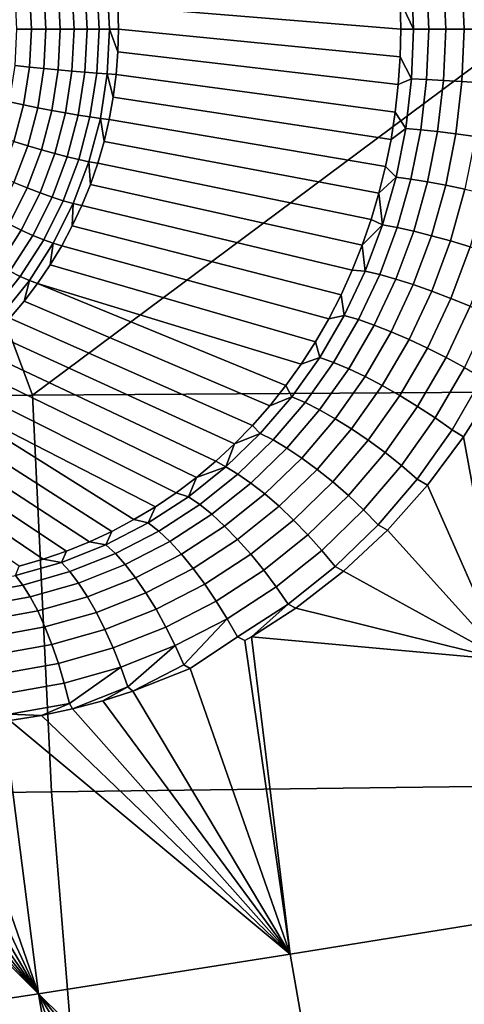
# Model space of a CAD drawing. Header units: metres. Extents: x -240 to 45, y -77 to 27.
# Tile 156 of 256: x -228.457 to -227.568, y -1.949 to 0.019. Entities that reach past the tile are written whole.
import ezdxf

# ---------------------------------------------------------------- set-up
doc = ezdxf.new("R2010")
doc.units = ezdxf.units.M
doc.layers.add('solid_102011X2', color=7, linetype='CONTINUOUS')

msp = doc.modelspace()

# ---------------------------------------------------------------- linework, layer by layer
at = {"layer": 'solid_102011X2'}
for points in [[(-228.428818, 0.793057, 296.60965), (-229.845871, 0.802607, 294.870636), (-229.915726, 0, 294.809326), (-228.70343, 0, 296.300446)], [(-228.428818, 0.793057, 296.60965), (-228.70343, 0, 296.300446), (-228.43132, -0.731226, 296.612457), (-227.449188, 0, 297.814789)], [(-226.997406, 0.783621, 298.32959), (-228.428818, 0.793057, 296.60965), (-227.449188, 0, 297.814789)], [(-227.673874, 0.099764, 275.026001), (-227.669708, 0, 275.024323), (-227.696701, 0.055478, 274.991943)], [(-227.643814, 0.101066, 275.055145), (-227.639557, 0, 275.053436), (-227.669708, 0, 275.024323), (-227.673874, 0.099764, 275.026001)], [(-227.610001, 0.102835, 275.079803), (-227.605637, 0, 275.078064), (-227.639557, 0, 275.053436), (-227.643814, 0.101066, 275.055145)], [(-227.573105, 0.105036, 275.099548), (-227.568634, 0, 275.097717), (-227.605637, 0, 275.078064), (-227.610001, 0.102835, 275.079803)], [(-227.533859, 0.107626, 275.113922), (-227.529236, 0, 275.112), (-227.568634, 0, 275.097717), (-227.573105, 0.105036, 275.099548)], [(-228.408295, 0.079027, 274.069885), (-228.404251, 0, 274.068512), (-228.433319, 0, 274.067596), (-228.437225, 0.076086, 274.068939)], [(-228.379807, 0.081775, 274.075073), (-228.37561, 0, 274.073608), (-228.404251, 0, 274.068512), (-228.408295, 0.079027, 274.069885)], [(-228.352341, 0.084271, 274.08432), (-228.348007, 0, 274.082825), (-228.37561, 0, 274.073608), (-228.379807, 0.081775, 274.075073)], [(-228.326477, 0.086463, 274.097473), (-228.322052, 0, 274.095947), (-228.348007, 0, 274.082825), (-228.352341, 0.084271, 274.08432)], [(-228.302795, 0.088305, 274.114258), (-228.298264, 0, 274.112701), (-228.322052, 0, 274.095947), (-228.326477, 0.086463, 274.097473)], [(-228.281769, 0.089758, 274.134308), (-228.277161, 0, 274.132721), (-228.298264, 0, 274.112701), (-228.302795, 0.088305, 274.114258)], [(-228.277161, 0, 274.132721), (-228.281769, 0.089758, 274.134308), (-228.260361, 0.045458, 274.155975), (-228.259201, 0, 274.155579)], [(-228.437225, 0.076086, 274.068939), (-228.433319, 0, 274.067596), (-228.462219, 0, 274.070923), (-228.465973, 0.073015, 274.072205)], [(-227.696701, 0.055478, 274.991943), (-227.695496, 0, 274.991302), (-228.260361, 0.045458, 274.155975)], [(-227.696701, -0.05548, 274.991943), (-228.259201, 0, 274.155579), (-228.260361, 0.045458, 274.155975), (-227.695496, 0, 274.991302)], [(-227.669708, 0, 275.024323), (-227.695496, 0, 274.991302), (-227.696701, 0.055478, 274.991943)], [(-229.915726, 0, 294.809326), (-229.848633, -0.740031, 294.874054), (-228.43132, -0.731226, 296.612457), (-228.70343, 0, 296.300446)], [(-227.449188, 0, 297.814789), (-228.43132, -0.731226, 296.612457), (-226.999619, -0.722526, 298.331604)], [(-228.352341, -0.084271, 274.08432), (-228.348007, 0, 274.082825), (-228.322052, 0, 274.095947), (-228.326477, -0.086463, 274.097473)], [(-228.326477, -0.086463, 274.097473), (-228.322052, 0, 274.095947), (-228.298264, 0, 274.112701), (-228.302795, -0.088305, 274.114258)], [(-228.302795, -0.088305, 274.114258), (-228.298264, 0, 274.112701), (-228.277161, 0, 274.132721), (-228.281769, -0.089758, 274.134308)], [(-228.281769, -0.089758, 274.134308), (-228.277161, 0, 274.132721), (-228.260361, -0.045459, 274.155975), (-228.263855, -0.090785, 274.157196)], [(-228.277161, 0, 274.132721), (-228.259201, 0, 274.155579), (-228.260361, -0.045459, 274.155975)], [(-228.465973, -0.073015, 274.072205), (-228.462219, 0, 274.070923), (-228.433319, 0, 274.067596), (-228.437225, -0.076086, 274.068939)], [(-228.437225, -0.076086, 274.068939), (-228.433319, 0, 274.067596), (-228.404251, 0, 274.068512), (-228.408295, -0.079027, 274.069885)], [(-228.408295, -0.079027, 274.069885), (-228.404251, 0, 274.068512), (-228.37561, 0, 274.073608), (-228.379807, -0.081775, 274.075073)], [(-228.379807, -0.081775, 274.075073), (-228.37561, 0, 274.073608), (-228.348007, 0, 274.082825), (-228.352341, -0.084271, 274.08432)], [(-227.700348, -0.110799, 274.993774), (-228.260361, -0.045459, 274.155975), (-228.259201, 0, 274.155579), (-227.696701, -0.05548, 274.991943)], [(-227.669708, 0, 275.024323), (-227.673874, -0.099761, 275.026001), (-227.696701, -0.05548, 274.991943), (-227.695496, 0, 274.991302)], [(-227.673874, -0.099761, 275.026001), (-227.669708, 0, 275.024323), (-227.639557, 0, 275.053436), (-227.643814, -0.101063, 275.055145)], [(-227.643814, -0.101063, 275.055145), (-227.639557, 0, 275.053436), (-227.605637, 0, 275.078064), (-227.610001, -0.102831, 275.079803)], [(-227.610001, -0.102831, 275.079803), (-227.605637, 0, 275.078064), (-227.568634, 0, 275.097717), (-227.573105, -0.105032, 275.099548)], [(-227.573105, -0.105032, 275.099548), (-227.568634, 0, 275.097717), (-227.529236, 0, 275.112), (-227.533859, -0.107623, 275.113922)], [(-227.70639, -0.165842, 274.996857), (-228.263855, -0.090785, 274.157196), (-228.260361, -0.045459, 274.155975), (-227.700348, -0.110799, 274.993774)], [(-227.673874, -0.099761, 275.026001), (-227.700348, -0.110799, 274.993774), (-227.696701, -0.05548, 274.991943)], [(-228.437225, -0.076086, 274.068939), (-228.448883, -0.151281, 274.072968), (-228.477158, -0.145174, 274.07605), (-228.465973, -0.073015, 274.072205)], [(-228.408295, -0.079027, 274.069885), (-228.42041, -0.157128, 274.074066), (-228.448883, -0.151281, 274.072968), (-228.437225, -0.076086, 274.068939)], [(-228.379807, -0.081775, 274.075073), (-228.392334, -0.162591, 274.079376), (-228.42041, -0.157128, 274.074066), (-228.408295, -0.079027, 274.069885)], [(-228.352341, -0.084271, 274.08432), (-228.36525, -0.167554, 274.088776), (-228.392334, -0.162591, 274.079376), (-228.379807, -0.081775, 274.075073)], [(-228.326477, -0.086463, 274.097473), (-228.339722, -0.171913, 274.102051), (-228.36525, -0.167554, 274.088776), (-228.352341, -0.084271, 274.08432)], [(-228.302795, -0.088305, 274.114258), (-228.316315, -0.175576, 274.118927), (-228.339722, -0.171913, 274.102051), (-228.326477, -0.086463, 274.097473)], [(-228.281769, -0.089758, 274.134308), (-228.295517, -0.178464, 274.139069), (-228.316315, -0.175576, 274.118927), (-228.302795, -0.088305, 274.114258)], [(-228.295517, -0.178464, 274.139069), (-228.281769, -0.089758, 274.134308), (-228.269653, -0.135846, 274.15918), (-228.277756, -0.180509, 274.161987)], [(-228.281769, -0.089758, 274.134308), (-228.263855, -0.090785, 274.157196), (-228.269653, -0.135846, 274.15918)], [(-227.714859, -0.220447, 275.001099), (-228.269653, -0.135846, 274.15918), (-228.263855, -0.090785, 274.157196), (-227.70639, -0.165842, 274.996857)], [(-227.673874, -0.099761, 275.026001), (-227.685516, -0.198797, 275.03186), (-227.70639, -0.165842, 274.996857), (-227.700348, -0.110799, 274.993774)], [(-227.685516, -0.198797, 275.03186), (-227.673874, -0.099761, 275.026001), (-227.643814, -0.101063, 275.055145), (-227.655563, -0.201417, 275.061035)], [(-227.655563, -0.201417, 275.061035), (-227.643814, -0.101063, 275.055145), (-227.610001, -0.102831, 275.079803), (-227.621948, -0.204967, 275.085785)], [(-227.621948, -0.204967, 275.085785), (-227.610001, -0.102831, 275.079803), (-227.573105, -0.105032, 275.099548), (-227.585281, -0.209376, 275.105591)], [(-227.585281, -0.209376, 275.105591), (-227.573105, -0.105032, 275.099548), (-227.533859, -0.107623, 275.113922), (-227.546326, -0.214559, 275.120087)], [(-227.725693, -0.274473, 275.006531), (-228.277756, -0.180509, 274.161987), (-228.269653, -0.135846, 274.15918), (-227.714859, -0.220447, 275.001099)], [(-228.448883, -0.151281, 274.072968), (-228.468155, -0.224701, 274.07959), (-228.495651, -0.215631, 274.082428), (-228.477158, -0.145174, 274.07605)], [(-228.42041, -0.157128, 274.074066), (-228.44043, -0.233386, 274.080963), (-228.468155, -0.224701, 274.07959), (-228.448883, -0.151281, 274.072968)], [(-228.392334, -0.162591, 274.079376), (-228.41304, -0.2415, 274.086517), (-228.44043, -0.233386, 274.080963), (-228.42041, -0.157128, 274.074066)], [(-228.36525, -0.167554, 274.088776), (-228.386597, -0.248873, 274.09613), (-228.41304, -0.2415, 274.086517), (-228.392334, -0.162591, 274.079376)], [(-228.339722, -0.171913, 274.102051), (-228.361633, -0.255347, 274.109589), (-228.386597, -0.248873, 274.09613), (-228.36525, -0.167554, 274.088776)], [(-228.316315, -0.175576, 274.118927), (-228.338684, -0.260787, 274.126617), (-228.361633, -0.255347, 274.109589), (-228.339722, -0.171913, 274.102051)], [(-228.295517, -0.178464, 274.139069), (-228.318253, -0.265077, 274.146881), (-228.338684, -0.260787, 274.126617), (-228.316315, -0.175576, 274.118927)], [(-227.685516, -0.198797, 275.03186), (-227.714859, -0.220447, 275.001099), (-227.70639, -0.165842, 274.996857)], [(-228.318253, -0.265077, 274.146881), (-228.295517, -0.178464, 274.139069), (-228.288132, -0.224643, 274.165558), (-228.300766, -0.268118, 274.169891)], [(-228.295517, -0.178464, 274.139069), (-228.277756, -0.180509, 274.161987), (-228.288132, -0.224643, 274.165558)], [(-227.738907, -0.327775, 275.013092), (-228.288132, -0.224643, 274.165558), (-228.277756, -0.180509, 274.161987), (-227.725693, -0.274473, 275.006531)], [(-227.685516, -0.198797, 275.03186), (-227.704865, -0.296283, 275.041504), (-227.725693, -0.274473, 275.006531), (-227.714859, -0.220447, 275.001099)], [(-227.704865, -0.296283, 275.041504), (-227.685516, -0.198797, 275.03186), (-227.655563, -0.201417, 275.061035), (-227.675125, -0.300254, 275.07077)], [(-227.675125, -0.300254, 275.07077), (-227.655563, -0.201417, 275.061035), (-227.621948, -0.204967, 275.085785), (-227.641815, -0.305605, 275.095612)], [(-227.641815, -0.305605, 275.095612), (-227.621948, -0.204967, 275.085785), (-227.585281, -0.209376, 275.105591), (-227.605576, -0.312233, 275.11554)], [(-227.605576, -0.312233, 275.11554), (-227.585281, -0.209376, 275.105591), (-227.546326, -0.214559, 275.120087), (-227.567093, -0.320007, 275.130188)], [(-228.44043, -0.233386, 274.080963), (-228.468124, -0.306908, 274.090485), (-228.494827, -0.295488, 274.088776), (-228.468155, -0.224701, 274.07959)], [(-228.41304, -0.2415, 274.086517), (-228.441696, -0.317579, 274.096375), (-228.468124, -0.306908, 274.090485), (-228.44043, -0.233386, 274.080963)], [(-227.75444, -0.380225, 275.020721), (-228.300766, -0.268118, 274.169891), (-228.288132, -0.224643, 274.165558), (-227.738907, -0.327775, 275.013092)], [(-228.386597, -0.248873, 274.09613), (-228.416122, -0.327274, 274.106293), (-228.441696, -0.317579, 274.096375), (-228.41304, -0.2415, 274.086517)], [(-228.361633, -0.255347, 274.109589), (-228.391937, -0.335788, 274.120026), (-228.416122, -0.327274, 274.106293), (-228.386597, -0.248873, 274.09613)], [(-228.338684, -0.260787, 274.126617), (-228.369644, -0.342941, 274.137299), (-228.391937, -0.335788, 274.120026), (-228.361633, -0.255347, 274.109589)], [(-228.318253, -0.265077, 274.146881), (-228.349701, -0.348583, 274.157715), (-228.369644, -0.342941, 274.137299), (-228.338684, -0.260787, 274.126617)], [(-228.349701, -0.348583, 274.157715), (-228.318253, -0.265077, 274.146881), (-228.315582, -0.310807, 274.174988), (-228.332581, -0.352585, 274.180847)], [(-228.318253, -0.265077, 274.146881), (-228.300766, -0.268118, 274.169891), (-228.315582, -0.310807, 274.174988)], [(-227.772293, -0.43168, 275.029358), (-228.315582, -0.310807, 274.174988), (-228.300766, -0.268118, 274.169891), (-227.75444, -0.380225, 275.020721)], [(-227.704865, -0.296283, 275.041504), (-227.738907, -0.327775, 275.013092), (-227.725693, -0.274473, 275.006531)], [(-228.441696, -0.317579, 274.096375), (-228.477982, -0.389934, 274.108856), (-228.503174, -0.376832, 274.10257), (-228.468124, -0.306908, 274.090485)], [(-227.792389, -0.482022, 275.038971), (-228.332581, -0.352585, 274.180847), (-228.315582, -0.310807, 274.174988), (-227.772293, -0.43168, 275.029358)], [(-227.731842, -0.39149, 275.054749), (-227.738907, -0.327775, 275.013092), (-227.704865, -0.296283, 275.041504)], [(-227.731842, -0.39149, 275.054749), (-227.704865, -0.296283, 275.041504), (-227.675125, -0.300254, 275.07077), (-227.702423, -0.396852, 275.084106)], [(-227.702423, -0.396852, 275.084106), (-227.675125, -0.300254, 275.07077), (-227.641815, -0.305605, 275.095612), (-227.669571, -0.40403, 275.1091)], [(-227.669571, -0.40403, 275.1091), (-227.641815, -0.305605, 275.095612), (-227.605576, -0.312233, 275.11554), (-227.633911, -0.412886, 275.129211)], [(-227.633911, -0.412886, 275.129211), (-227.605576, -0.312233, 275.11554), (-227.567093, -0.320007, 275.130188), (-227.596146, -0.423246, 275.144104)], [(-228.416122, -0.327274, 274.106293), (-228.453506, -0.401837, 274.119171), (-228.477982, -0.389934, 274.108856), (-228.441696, -0.317579, 274.096375)], [(-228.391937, -0.335788, 274.120026), (-228.430283, -0.412292, 274.13324), (-228.453506, -0.401837, 274.119171), (-228.416122, -0.327274, 274.106293)], [(-227.731842, -0.39149, 275.054749), (-227.75444, -0.380225, 275.020721), (-227.738907, -0.327775, 275.013092)], [(-227.596146, -0.423246, 275.144104), (-227.567093, -0.320007, 275.130188), (-227.527145, -0.328777, 275.139282), (-227.557007, -0.434908, 275.153473)], [(-228.369644, -0.342941, 274.137299), (-228.408798, -0.421075, 274.150787), (-228.430283, -0.412292, 274.13324), (-228.391937, -0.335788, 274.120026)], [(-228.349701, -0.348583, 274.157715), (-228.389526, -0.428001, 274.171417), (-228.408798, -0.421075, 274.150787), (-228.369644, -0.342941, 274.137299)], [(-228.389526, -0.428001, 274.171417), (-228.349701, -0.348583, 274.157715), (-228.351685, -0.393329, 274.187439), (-228.372849, -0.432918, 274.194733)], [(-228.349701, -0.348583, 274.157715), (-228.332581, -0.352585, 274.180847), (-228.351685, -0.393329, 274.187439)], [(-227.814713, -0.531092, 275.0495), (-228.351685, -0.393329, 274.187439), (-228.332581, -0.352585, 274.180847), (-227.792389, -0.482022, 275.038971)], [(-228.453506, -0.401837, 274.119171), (-228.498291, -0.47169, 274.134583), (-228.521423, -0.457717, 274.12384), (-228.477982, -0.389934, 274.108856)], [(-227.839188, -0.578778, 275.060822), (-228.372849, -0.432918, 274.194733), (-228.351685, -0.393329, 274.187439), (-227.814713, -0.531092, 275.0495)], [(-227.731842, -0.39149, 275.054749), (-227.772293, -0.43168, 275.029358), (-227.75444, -0.380225, 275.020721)], [(-227.766342, -0.483701, 275.07132), (-227.772293, -0.43168, 275.029358), (-227.731842, -0.39149, 275.054749)], [(-227.766342, -0.483701, 275.07132), (-227.731842, -0.39149, 275.054749), (-227.702423, -0.396852, 275.084106), (-227.737381, -0.490496, 275.1008)], [(-228.430283, -0.412292, 274.13324), (-228.476227, -0.483961, 274.149048), (-228.498291, -0.47169, 274.134583), (-228.453506, -0.401837, 274.119171)], [(-228.408798, -0.421075, 274.150787), (-228.455734, -0.494272, 274.166931), (-228.476227, -0.483961, 274.149048), (-228.430283, -0.412292, 274.13324)], [(-227.737381, -0.490496, 275.1008), (-227.702423, -0.396852, 275.084106), (-227.669571, -0.40403, 275.1091), (-227.705154, -0.499526, 275.126007)], [(-227.705154, -0.499526, 275.126007), (-227.669571, -0.40403, 275.1091), (-227.633911, -0.412886, 275.129211), (-227.670273, -0.510615, 275.146393)], [(-227.670273, -0.510615, 275.146393), (-227.633911, -0.412886, 275.129211), (-227.596146, -0.423246, 275.144104), (-227.633438, -0.523547, 275.161591)], [(-228.389526, -0.428001, 274.171417), (-228.43721, -0.502402, 274.187836), (-228.455734, -0.494272, 274.166931), (-228.408798, -0.421075, 274.150787)], [(-228.43721, -0.502402, 274.187836), (-228.389526, -0.428001, 274.171417), (-228.396011, -0.471238, 274.202698), (-228.421097, -0.508175, 274.211334)], [(-228.389526, -0.428001, 274.171417), (-228.372849, -0.432918, 274.194733), (-228.396011, -0.471238, 274.202698)], [(-227.766342, -0.483701, 275.07132), (-227.792389, -0.482022, 275.038971), (-227.772293, -0.43168, 275.029358)], [(-227.633438, -0.523547, 275.161591), (-227.596146, -0.423246, 275.144104), (-227.557007, -0.434908, 275.153473), (-227.595367, -0.538069, 275.171326)], [(-227.865768, -0.624922, 275.072906), (-228.396011, -0.471238, 274.202698), (-228.372849, -0.432918, 274.194733), (-227.839188, -0.578778, 275.060822)], [(-227.595367, -0.538069, 275.171326), (-227.557007, -0.434908, 275.153473), (-227.517273, -0.447646, 275.157104), (-227.556778, -0.553897, 275.175354)], [(-227.865768, -0.624922, 275.072906), (-227.894348, -0.669422, 275.085663), (-228.421097, -0.508175, 274.211334), (-228.396011, -0.471238, 274.202698)], [(-228.455734, -0.494272, 274.166931), (-228.509857, -0.561673, 274.185577), (-228.529236, -0.549957, 274.167297), (-228.476227, -0.483961, 274.149048)], [(-227.766342, -0.483701, 275.07132), (-227.808243, -0.572196, 275.090881), (-227.814713, -0.531092, 275.0495), (-227.792389, -0.482022, 275.038971)], [(-227.808243, -0.572196, 275.090881), (-227.766342, -0.483701, 275.07132), (-227.737381, -0.490496, 275.1008), (-227.779861, -0.580463, 275.120575)], [(-227.779861, -0.580463, 275.120575), (-227.737381, -0.490496, 275.1008), (-227.705154, -0.499526, 275.126007), (-227.748428, -0.591359, 275.146027)], [(-228.43721, -0.502402, 274.187836), (-228.492233, -0.570913, 274.206787), (-228.509857, -0.561673, 274.185577), (-228.455734, -0.494272, 274.166931)], [(-228.492233, -0.570913, 274.206787), (-228.43721, -0.502402, 274.187836), (-228.448029, -0.543622, 274.220612), (-228.476746, -0.577474, 274.230499)], [(-228.43721, -0.502402, 274.187836), (-228.421097, -0.508175, 274.211334), (-228.448029, -0.543622, 274.220612)], [(-227.95726, -0.753012, 275.112793), (-228.448029, -0.543622, 274.220612), (-228.421097, -0.508175, 274.211334), (-227.924881, -0.712147, 275.098969)], [(-227.894348, -0.669422, 275.085663), (-227.924881, -0.712147, 275.098969), (-228.421097, -0.508175, 274.211334)], [(-227.748428, -0.591359, 275.146027), (-227.705154, -0.499526, 275.126007), (-227.670273, -0.510615, 275.146393), (-227.714554, -0.604674, 275.166779)], [(-227.714554, -0.604674, 275.166779), (-227.670273, -0.510615, 275.146393), (-227.633438, -0.523547, 275.161591), (-227.678879, -0.620146, 275.182373)], [(-227.808243, -0.572196, 275.090881), (-227.839188, -0.578778, 275.060822), (-227.814713, -0.531092, 275.0495)], [(-227.678879, -0.620146, 275.182373), (-227.633438, -0.523547, 275.161591), (-227.595367, -0.538069, 275.171326), (-227.64212, -0.637475, 275.192535)], [(-227.991425, -0.791914, 275.127014), (-228.476746, -0.577474, 274.230499), (-228.448029, -0.543622, 274.220612), (-227.95726, -0.753012, 275.112793)], [(-227.64212, -0.637475, 275.192535), (-227.595367, -0.538069, 275.171326), (-227.556778, -0.553897, 275.175354), (-227.604965, -0.656321, 275.197052)], [(-227.604965, -0.656321, 275.197052), (-227.556778, -0.553897, 275.175354), (-227.518448, -0.570725, 275.173615), (-227.568176, -0.676319, 275.195831)], [(-228.027252, -0.82878, 275.141571), (-228.507156, -0.609632, 274.240967), (-228.476746, -0.577474, 274.230499), (-227.991425, -0.791914, 275.127014)], [(-227.808243, -0.572196, 275.090881), (-227.857315, -0.656255, 275.113068), (-227.865768, -0.624922, 275.072906), (-227.839188, -0.578778, 275.060822)], [(-227.857315, -0.656255, 275.113068), (-227.808243, -0.572196, 275.090881), (-227.779861, -0.580463, 275.120575), (-227.829697, -0.666016, 275.143005)], [(-227.829697, -0.666016, 275.143005), (-227.779861, -0.580463, 275.120575), (-227.748428, -0.591359, 275.146027), (-227.799271, -0.678778, 275.168823)], [(-228.064667, -0.86353, 275.156372), (-228.539169, -0.640002, 274.251984), (-228.507156, -0.609632, 274.240967), (-228.027252, -0.82878, 275.141571)], [(-227.799271, -0.678778, 275.168823), (-227.748428, -0.591359, 275.146027), (-227.714554, -0.604674, 275.166779), (-227.766602, -0.69429, 275.189972)], [(-227.766602, -0.69429, 275.189972), (-227.714554, -0.604674, 275.166779), (-227.678879, -0.620146, 275.182373), (-227.73233, -0.71225, 275.206055)], [(-227.857315, -0.656255, 275.113068), (-227.894348, -0.669422, 275.085663), (-227.865768, -0.624922, 275.072906)], [(-227.73233, -0.71225, 275.206055), (-227.678879, -0.620146, 275.182373), (-227.64212, -0.637475, 275.192535), (-227.697144, -0.732309, 275.216766)], [(-228.103577, -0.896103, 275.171387), (-228.572678, -0.668494, 274.263519), (-228.539169, -0.640002, 274.251984), (-228.064667, -0.86353, 275.156372)], [(-227.697144, -0.732309, 275.216766), (-227.64212, -0.637475, 275.192535), (-227.604965, -0.656321, 275.197052), (-227.661713, -0.754075, 275.221863)], [(-228.143906, -0.926447, 275.186462), (-228.607605, -0.695026, 274.275543), (-228.572678, -0.668494, 274.263519), (-228.103577, -0.896103, 275.171387)], [(-227.857315, -0.656255, 275.113068), (-227.91333, -0.735175, 275.137451), (-227.924881, -0.712147, 275.098969), (-227.894348, -0.669422, 275.085663)], [(-227.91333, -0.735175, 275.137451), (-227.857315, -0.656255, 275.113068), (-227.829697, -0.666016, 275.143005), (-227.886673, -0.746432, 275.167755)], [(-227.886673, -0.746432, 275.167755), (-227.829697, -0.666016, 275.143005), (-227.799271, -0.678778, 275.168823), (-227.857452, -0.761031, 275.19397)], [(-227.661713, -0.754075, 275.221863), (-227.604965, -0.656321, 275.197052), (-227.568176, -0.676319, 275.195831), (-227.62674, -0.777124, 275.221283)], [(-227.857452, -0.761031, 275.19397), (-227.799271, -0.678778, 275.168823), (-227.766602, -0.69429, 275.189972), (-227.826233, -0.778687, 275.215637)], [(-227.62674, -0.777124, 275.221283), (-227.568176, -0.676319, 275.195831), (-227.53244, -0.697077, 275.188934), (-227.59288, -0.801005, 275.215027)], [(-228.185532, -0.954514, 275.201599), (-228.643829, -0.719519, 274.288025), (-228.607605, -0.695026, 274.275543), (-228.143906, -0.926447, 275.186462)], [(-227.826233, -0.778687, 275.215637), (-227.766602, -0.69429, 275.189972), (-227.73233, -0.71225, 275.206055), (-227.79364, -0.799056, 275.2323)], [(-227.59288, -0.801005, 275.215027), (-227.53244, -0.697077, 275.188934), (-227.52916, -0.750691, 275.189789), (-227.570007, -0.814733, 275.207214)], [(-228.272339, -1.00365, 275.23172), (-228.681274, -0.741902, 274.300903), (-228.643829, -0.719519, 274.288025), (-228.228378, -0.98026, 275.216705)], [(-228.185532, -0.954514, 275.201599), (-228.228378, -0.98026, 275.216705), (-228.643829, -0.719519, 274.288025)], [(-226.999619, -0.722526, 298.331604), (-228.43132, -0.731226, 296.612457), (-228.393478, -1.524012, 296.588013), (-226.962509, -1.505879, 298.307037)], [(-227.91333, -0.735175, 275.137451), (-227.95726, -0.753012, 275.112793), (-227.924881, -0.712147, 275.098969)], [(-227.79364, -0.799056, 275.2323), (-227.73233, -0.71225, 275.206055), (-227.697144, -0.732309, 275.216766), (-227.760284, -0.821741, 275.243622)], [(-228.43132, -0.731226, 296.612457), (-229.848633, -0.740031, 294.874054), (-229.810028, -1.542363, 294.849762), (-228.393478, -1.524012, 296.588013)], [(-228.317352, -1.024663, 275.246582), (-228.719788, -0.762108, 274.314178), (-228.681274, -0.741902, 274.300903), (-228.272339, -1.00365, 275.23172)], [(-227.91333, -0.735175, 275.137451), (-227.975998, -0.808291, 275.163635), (-227.991425, -0.791914, 275.127014), (-227.95726, -0.753012, 275.112793)], [(-227.975998, -0.808291, 275.163635), (-227.91333, -0.735175, 275.137451), (-227.886673, -0.746432, 275.167755), (-227.950485, -0.821014, 275.194336)], [(-227.950485, -0.821014, 275.194336), (-227.886673, -0.746432, 275.167755), (-227.857452, -0.761031, 275.19397), (-227.922684, -0.837392, 275.221069)], [(-227.760284, -0.821741, 275.243622), (-227.697144, -0.732309, 275.216766), (-227.661713, -0.754075, 275.221863), (-227.726837, -0.846299, 275.24942)], [(-228.363297, -1.043268, 275.261292), (-228.759293, -0.78008, 274.327789), (-228.719788, -0.762108, 274.314178), (-228.317352, -1.024663, 275.246582)], [(-227.922684, -0.837392, 275.221069), (-227.857452, -0.761031, 275.19397), (-227.826233, -0.778687, 275.215637), (-227.893158, -0.857105, 275.243317)], [(-227.726837, -0.846299, 275.24942), (-227.661713, -0.754075, 275.221863), (-227.62674, -0.777124, 275.221283), (-227.693954, -0.872251, 275.249573)], [(-227.570007, -0.814733, 275.207214), (-227.52916, -0.750691, 275.189789), (-227.004379, -1.203559, 274.961426), (-227.487976, -1.26056, 275.179504)], [(-228.410126, -1.059449, 275.275757), (-228.799652, -0.795763, 274.341675), (-228.759293, -0.78008, 274.327789), (-228.363297, -1.043268, 275.261292)], [(-227.893158, -0.857105, 275.243317), (-227.826233, -0.778687, 275.215637), (-227.79364, -0.799056, 275.2323), (-227.862473, -0.879768, 275.260651)], [(-227.693954, -0.872251, 275.249573), (-227.62674, -0.777124, 275.221283), (-227.59288, -0.801005, 275.215027), (-227.662262, -0.899091, 275.244049)], [(-228.457718, -1.073181, 275.289948), (-228.840759, -0.809112, 274.355835), (-228.799652, -0.795763, 274.341675), (-228.410126, -1.059449, 275.275757)], [(-227.975998, -0.808291, 275.163635), (-228.027252, -0.82878, 275.141571), (-227.991425, -0.791914, 275.127014)], [(-227.862473, -0.879768, 275.260651), (-227.79364, -0.799056, 275.2323), (-227.760284, -0.821741, 275.243622), (-227.831238, -0.90494, 275.272705)], [(-227.662262, -0.899091, 275.244049), (-227.59288, -0.801005, 275.215027), (-227.570007, -0.814733, 275.207214), (-227.641983, -0.911491, 275.237213)], [(-228.044952, -0.874947, 275.191162), (-228.027252, -0.82878, 275.141571), (-227.975998, -0.808291, 275.163635)], [(-228.044952, -0.874947, 275.191162), (-227.975998, -0.808291, 275.163635), (-227.950485, -0.821014, 275.194336), (-228.020767, -0.889072, 275.222321)], [(-228.020767, -0.889072, 275.222321), (-227.950485, -0.821014, 275.194336), (-227.922684, -0.837392, 275.221069), (-227.994629, -0.907134, 275.249634)], [(-227.831238, -0.90494, 275.272705), (-227.760284, -0.821741, 275.243622), (-227.726837, -0.846299, 275.24942), (-227.800049, -0.93213, 275.279297)], [(-227.641983, -0.911491, 275.237213), (-227.570007, -0.814733, 275.207214), (-227.487976, -1.26056, 275.179504)], [(-228.044952, -0.874947, 275.191162), (-228.064667, -0.86353, 275.156372), (-228.027252, -0.82878, 275.141571)], [(-227.994629, -0.907134, 275.249634), (-227.922684, -0.837392, 275.221069), (-227.893158, -0.857105, 275.243317), (-227.967041, -0.92878, 275.272552)], [(-228.044952, -0.874947, 275.191162), (-228.103577, -0.896103, 275.171387), (-228.064667, -0.86353, 275.156372)], [(-227.967041, -0.92878, 275.272552), (-227.893158, -0.857105, 275.243317), (-227.862473, -0.879768, 275.260651), (-227.938538, -0.953587, 275.290619)], [(-227.800049, -0.93213, 275.279297), (-227.726837, -0.846299, 275.24942), (-227.693954, -0.872251, 275.249573), (-227.769516, -0.960807, 275.280243)], [(-228.11972, -0.934545, 275.219513), (-228.103577, -0.896103, 275.171387), (-228.044952, -0.874947, 275.191162)], [(-228.11972, -0.934545, 275.219513), (-228.044952, -0.874947, 275.191162), (-228.020767, -0.889072, 275.222321), (-228.097092, -0.949969, 275.251221)], [(-227.938538, -0.953587, 275.290619), (-227.862473, -0.879768, 275.260651), (-227.831238, -0.90494, 275.272705), (-227.909668, -0.981073, 275.303528)], [(-227.769516, -0.960807, 275.280243), (-227.693954, -0.872251, 275.249573), (-227.662262, -0.899091, 275.244049), (-227.74025, -0.990413, 275.275574)], [(-228.11972, -0.934545, 275.219513), (-228.143906, -0.926447, 275.186462), (-228.103577, -0.896103, 275.171387)], [(-228.097092, -0.949969, 275.251221), (-228.020767, -0.889072, 275.222321), (-227.994629, -0.907134, 275.249634), (-228.07283, -0.96958, 275.279205)], [(-227.74025, -0.990413, 275.275574), (-227.662262, -0.899091, 275.244049), (-227.641983, -0.911491, 275.237213), (-227.722107, -1.001214, 275.269501)], [(-228.07283, -0.96958, 275.279205), (-227.994629, -0.907134, 275.249634), (-227.967041, -0.92878, 275.272552), (-228.047409, -0.992995, 275.302856)], [(-227.909668, -0.981073, 275.303528), (-227.831238, -0.90494, 275.272705), (-227.800049, -0.93213, 275.279297), (-227.880997, -1.010701, 275.310974)], [(-227.722107, -1.001214, 275.269501), (-227.641983, -0.911491, 275.237213), (-227.487976, -1.26056, 275.179504)], [(-228.11972, -0.934545, 275.219513), (-228.199783, -0.986521, 275.248291), (-228.185532, -0.954514, 275.201599), (-228.143906, -0.926447, 275.186462)], [(-228.199783, -0.986521, 275.248291), (-228.11972, -0.934545, 275.219513), (-228.097092, -0.949969, 275.251221), (-228.178894, -1.003101, 275.280609)], [(-228.047409, -0.992995, 275.302856), (-227.967041, -0.92878, 275.272552), (-227.938538, -0.953587, 275.290619), (-228.021301, -1.019758, 275.321777)], [(-227.880997, -1.010701, 275.310974), (-227.800049, -0.93213, 275.279297), (-227.769516, -0.960807, 275.280243), (-227.853088, -1.041893, 275.312836)], [(-228.199783, -0.986521, 275.248291), (-228.228378, -0.98026, 275.216705), (-228.185532, -0.954514, 275.201599)], [(-228.178894, -1.003101, 275.280609), (-228.097092, -0.949969, 275.251221), (-228.07283, -0.96958, 275.279205), (-228.156723, -1.024086, 275.309296)], [(-228.021301, -1.019758, 275.321777), (-227.938538, -0.953587, 275.290619), (-227.909668, -0.981073, 275.303528), (-227.995056, -1.049345, 275.335602)], [(-227.853088, -1.041893, 275.312836), (-227.769516, -0.960807, 275.280243), (-227.74025, -0.990413, 275.275574), (-227.826492, -1.074041, 275.309082)], [(-228.199783, -0.986521, 275.248291), (-228.284576, -1.030365, 275.277069), (-228.272339, -1.00365, 275.23172), (-228.228378, -0.98026, 275.216705)], [(-228.156723, -1.024086, 275.309296), (-228.07283, -0.96958, 275.279205), (-228.047409, -0.992995, 275.302856), (-228.133667, -1.049066, 275.333801)], [(-227.995056, -1.049345, 275.335602), (-227.909668, -0.981073, 275.303528), (-227.880997, -1.010701, 275.310974), (-227.969147, -1.081182, 275.343994)], [(-228.284576, -1.030365, 275.277069), (-228.199783, -0.986521, 275.248291), (-228.178894, -1.003101, 275.280609), (-228.265594, -1.047919, 275.310028)], [(-228.265594, -1.047919, 275.310028), (-228.178894, -1.003101, 275.280609), (-228.156723, -1.024086, 275.309296), (-228.245667, -1.070063, 275.339478)], [(-228.133667, -1.049066, 275.333801), (-228.047409, -0.992995, 275.302856), (-228.021301, -1.019758, 275.321777), (-228.110214, -1.077555, 275.353638)], [(-227.826492, -1.074041, 275.309082), (-227.74025, -0.990413, 275.275574), (-227.722107, -1.001214, 275.269501), (-227.809906, -1.083224, 275.303619)], [(-227.809906, -1.083224, 275.303619), (-227.722107, -1.001214, 275.269501), (-227.487976, -1.26056, 275.179504)], [(-228.284576, -1.030365, 275.277069), (-228.317352, -1.024663, 275.246582), (-228.272339, -1.00365, 275.23172)], [(-228.110214, -1.077555, 275.353638), (-228.021301, -1.019758, 275.321777), (-227.995056, -1.049345, 275.335602), (-228.086807, -1.108996, 275.368408)], [(-227.969147, -1.081182, 275.343994), (-227.880997, -1.010701, 275.310974), (-227.853088, -1.041893, 275.312836), (-227.944107, -1.114646, 275.346863)], [(-228.284576, -1.030365, 275.277069), (-228.373367, -1.065679, 275.305359), (-228.363297, -1.043268, 275.261292), (-228.317352, -1.024663, 275.246582)], [(-228.373367, -1.065679, 275.305359), (-228.284576, -1.030365, 275.277069), (-228.265594, -1.047919, 275.310028), (-228.35643, -1.083993, 275.33902)], [(-228.245667, -1.070063, 275.339478), (-228.156723, -1.024086, 275.309296), (-228.133667, -1.049066, 275.333801), (-228.225204, -1.096367, 275.364868)], [(-227.944107, -1.114646, 275.346863), (-227.853088, -1.041893, 275.312836), (-227.826492, -1.074041, 275.309082), (-227.92041, -1.149085, 275.344116)], [(-228.373367, -1.065679, 275.305359), (-228.465424, -1.092099, 275.332855), (-228.457718, -1.073181, 275.289948), (-228.410126, -1.059449, 275.275757)], [(-228.373367, -1.065679, 275.305359), (-228.410126, -1.059449, 275.275757), (-228.363297, -1.043268, 275.261292)], [(-228.35643, -1.083993, 275.33902), (-228.265594, -1.047919, 275.310028), (-228.245667, -1.070063, 275.339478), (-228.338913, -1.10705, 275.369293)], [(-228.225204, -1.096367, 275.364868), (-228.133667, -1.049066, 275.333801), (-228.110214, -1.077555, 275.353638), (-228.204575, -1.126316, 275.385681)], [(-228.086807, -1.108996, 275.368408), (-227.995056, -1.049345, 275.335602), (-227.969147, -1.081182, 275.343994), (-228.063889, -1.142777, 275.377869)], [(-228.465424, -1.092099, 275.332855), (-228.373367, -1.065679, 275.305359), (-228.35643, -1.083993, 275.33902), (-228.450623, -1.110932, 275.367218)], [(-228.338913, -1.10705, 275.369293), (-228.245667, -1.070063, 275.339478), (-228.225204, -1.096367, 275.364868), (-228.321167, -1.134402, 275.39563)], [(-228.204575, -1.126316, 275.385681), (-228.110214, -1.077555, 275.353638), (-228.086807, -1.108996, 275.368408), (-228.184204, -1.159326, 275.401489)], [(-228.063889, -1.142777, 275.377869), (-227.969147, -1.081182, 275.343994), (-227.944107, -1.114646, 275.346863), (-228.041931, -1.178238, 275.381775)], [(-227.92041, -1.149085, 275.344116), (-227.826492, -1.074041, 275.309082), (-227.809906, -1.083224, 275.303619), (-227.904999, -1.156973, 275.339111)], [(-228.559952, -1.109398, 275.359192), (-228.465424, -1.092099, 275.332855), (-228.450623, -1.110932, 275.367218), (-228.547348, -1.128493, 275.394287)], [(-228.450623, -1.110932, 275.367218), (-228.35643, -1.083993, 275.33902), (-228.338913, -1.10705, 275.369293), (-228.435623, -1.134629, 275.398346)], [(-228.321167, -1.134402, 275.39563), (-228.225204, -1.096367, 275.364868), (-228.204575, -1.126316, 275.385681), (-228.303543, -1.165514, 275.41745)], [(-227.904999, -1.156973, 275.339111), (-227.809906, -1.083224, 275.303619), (-227.487976, -1.26056, 275.179504)], [(-228.547348, -1.128493, 275.394287), (-228.450623, -1.110932, 275.367218), (-228.435623, -1.134629, 275.398346), (-228.534927, -1.152538, 275.42627)], [(-228.435623, -1.134629, 275.398346), (-228.338913, -1.10705, 275.369293), (-228.321167, -1.134402, 275.39563), (-228.420731, -1.162727, 275.425629)], [(-228.184204, -1.159326, 275.401489), (-228.086807, -1.108996, 275.368408), (-228.063889, -1.142777, 275.377869), (-228.16449, -1.194755, 275.412048)], [(-228.041931, -1.178238, 275.381775), (-227.944107, -1.114646, 275.346863), (-227.92041, -1.149085, 275.344116), (-228.021347, -1.214689, 275.380096)], [(-228.534927, -1.152538, 275.42627), (-228.435623, -1.134629, 275.398346), (-228.420731, -1.162727, 275.425629), (-228.522949, -1.181064, 275.454529)], [(-228.420731, -1.162727, 275.425629), (-228.321167, -1.134402, 275.39563), (-228.303543, -1.165514, 275.41745), (-228.406219, -1.194679, 275.448517)], [(-228.303543, -1.165514, 275.41745), (-228.204575, -1.126316, 275.385681), (-228.184204, -1.159326, 275.401489), (-228.286377, -1.19978, 275.434387)], [(-228.286377, -1.19978, 275.434387), (-228.184204, -1.159326, 275.401489), (-228.16449, -1.194755, 275.412048), (-228.270004, -1.236532, 275.446075)], [(-228.16449, -1.194755, 275.412048), (-228.063889, -1.142777, 275.377869), (-228.041931, -1.178238, 275.381775), (-228.145798, -1.23191, 275.417084)], [(-228.021347, -1.214689, 275.380096), (-227.92041, -1.149085, 275.344116), (-227.993729, -1.214195, 275.370911), (-228.007095, -1.221956, 275.37558)], [(-227.92041, -1.149085, 275.344116), (-227.904999, -1.156973, 275.339111), (-227.993729, -1.214195, 275.370911)], [(-227.993729, -1.214195, 275.370911), (-227.904999, -1.156973, 275.339111), (-227.487976, -1.26056, 275.179504)], [(-228.522949, -1.181064, 275.454529), (-228.420731, -1.162727, 275.425629), (-228.406219, -1.194679, 275.448517), (-228.511627, -1.213516, 275.478485)], [(-228.406219, -1.194679, 275.448517), (-228.303543, -1.165514, 275.41745), (-228.286377, -1.19978, 275.434387), (-228.39238, -1.229862, 275.466583)], [(-228.145798, -1.23191, 275.417084), (-228.041931, -1.178238, 275.381775), (-228.12851, -1.270068, 275.416534)], [(-228.041931, -1.178238, 275.381775), (-228.021347, -1.214689, 275.380096), (-228.11586, -1.277587, 275.41272), (-228.12851, -1.270068, 275.416534)], [(-228.511627, -1.213516, 275.478485), (-228.406219, -1.194679, 275.448517), (-228.39238, -1.229862, 275.466583), (-228.50119, -1.24926, 275.497681)], [(-228.39238, -1.229862, 275.466583), (-228.286377, -1.19978, 275.434387), (-228.270004, -1.236532, 275.446075), (-228.379486, -1.267588, 275.479431)], [(-228.270004, -1.236532, 275.446075), (-228.16449, -1.194755, 275.412048), (-228.145798, -1.23191, 275.417084), (-228.254761, -1.275052, 275.452301)], [(-228.021347, -1.214689, 275.380096), (-228.007095, -1.221956, 275.37558), (-227.916458, -1.848583, 275.351257), (-228.11586, -1.277587, 275.41272)], [(-228.007095, -1.221956, 275.37558), (-227.993729, -1.214195, 275.370911), (-227.916458, -1.848583, 275.351257)], [(-227.916458, -1.848583, 275.351257), (-227.993729, -1.214195, 275.370911), (-227.487976, -1.26056, 275.179504), (-227.424438, -1.768957, 275.163361)], [(-228.50119, -1.24926, 275.497681), (-228.39238, -1.229862, 275.466583), (-228.379486, -1.267588, 275.479431), (-228.491852, -1.287599, 275.511749)], [(-228.379486, -1.267588, 275.479431), (-228.270004, -1.236532, 275.446075), (-228.254761, -1.275052, 275.452301), (-228.367798, -1.307124, 275.486877)], [(-228.254761, -1.275052, 275.452301), (-228.145798, -1.23191, 275.417084), (-228.240906, -1.31459, 275.452911)], [(-228.145798, -1.23191, 275.417084), (-228.12851, -1.270068, 275.416534), (-228.230789, -1.323226, 275.450043), (-228.240906, -1.31459, 275.452911)], [(-228.491852, -1.287599, 275.511749), (-228.379486, -1.267588, 275.479431), (-228.367798, -1.307124, 275.486877), (-228.483795, -1.327786, 275.520416)], [(-228.367798, -1.307124, 275.486877), (-228.254761, -1.275052, 275.452301), (-228.357513, -1.347697, 275.488739)], [(-228.254761, -1.275052, 275.452301), (-228.240906, -1.31459, 275.452911), (-228.351273, -1.358127, 275.487152), (-228.357513, -1.347697, 275.488739)], [(-228.12851, -1.270068, 275.416534), (-228.11586, -1.277587, 275.41272), (-228.230789, -1.323226, 275.450043)], [(-228.230789, -1.323226, 275.450043), (-228.11586, -1.277587, 275.41272), (-227.916458, -1.848583, 275.351257)], [(-228.483795, -1.327786, 275.520416), (-228.367798, -1.307124, 275.486877), (-228.357513, -1.347697, 275.488739), (-228.477158, -1.369037, 275.523529)], [(-228.240906, -1.31459, 275.452911), (-228.290359, -1.342054, 275.468658), (-228.351273, -1.358127, 275.487152)], [(-228.240906, -1.31459, 275.452911), (-228.230789, -1.323226, 275.450043), (-228.290359, -1.342054, 275.468658)], [(-228.290359, -1.342054, 275.468658), (-228.230789, -1.323226, 275.450043), (-227.916458, -1.848583, 275.351257)], [(-228.930008, -2.005155, 275.636841), (-229.013168, -1.347178, 275.65802), (-228.994644, -1.352006, 275.653931), (-228.4189, -1.927307, 275.509308)], [(-228.994644, -1.352006, 275.653931), (-228.930191, -1.366685, 275.639435), (-228.4189, -1.927307, 275.509308)], [(-228.477158, -1.369037, 275.523529), (-228.357513, -1.347697, 275.488739), (-228.413284, -1.371318, 275.505493)], [(-228.357513, -1.347697, 275.488739), (-228.351273, -1.358127, 275.487152), (-228.413284, -1.371318, 275.505493)], [(-228.351273, -1.358127, 275.487152), (-228.290359, -1.342054, 275.468658), (-227.916458, -1.848583, 275.351257)], [(-228.930191, -1.366685, 275.639435), (-228.86525, -1.378256, 275.624359), (-228.4189, -1.927307, 275.509308)], [(-228.477158, -1.369037, 275.523529), (-228.413284, -1.371318, 275.505493), (-228.476334, -1.381582, 275.523621)], [(-228.476334, -1.381582, 275.523621), (-228.413284, -1.371318, 275.505493), (-227.916458, -1.848583, 275.351257)], [(-228.413284, -1.371318, 275.505493), (-228.351273, -1.358127, 275.487152), (-227.916458, -1.848583, 275.351257)], [(-228.86525, -1.378256, 275.624359), (-228.800079, -1.386663, 275.608765), (-228.4189, -1.927307, 275.509308)], [(-228.800079, -1.386663, 275.608765), (-228.734772, -1.391929, 275.592621), (-228.4189, -1.927307, 275.509308)], [(-228.734772, -1.391929, 275.592621), (-228.669571, -1.394032, 275.575989), (-228.4189, -1.927307, 275.509308)], [(-228.669571, -1.394032, 275.575989), (-228.604645, -1.392998, 275.558899), (-228.4189, -1.927307, 275.509308)], [(-228.604645, -1.392998, 275.558899), (-228.488586, -1.383216, 275.527069), (-228.4189, -1.927307, 275.509308)], [(-228.4189, -1.927307, 275.509308), (-228.488586, -1.383216, 275.527069), (-228.476334, -1.381582, 275.523621), (-227.916458, -1.848583, 275.351257)], [(-226.962509, -1.505879, 298.307037), (-228.393478, -1.524012, 296.588013), (-228.329071, -2.314488, 296.546417), (-226.899338, -2.286949, 298.265289)], [(-228.393478, -1.524012, 296.588013), (-229.810028, -1.542363, 294.849762), (-229.744308, -2.342355, 294.808411), (-228.329071, -2.314488, 296.546417)], [(-227.806595, -2.477341, 275.323242), (-227.916458, -1.848583, 275.351257), (-227.424438, -1.768957, 275.163361), (-227.339828, -2.274112, 275.141907)], [(-227.875992, -2.463657, 275.346649), (-228.4189, -1.927307, 275.509308), (-227.916458, -1.848583, 275.351257), (-227.806595, -2.477341, 275.323242)], [(-228.359283, -2.473629, 275.494934), (-228.930008, -2.005155, 275.636841), (-228.4189, -1.927307, 275.509308), (-228.326385, -2.467218, 275.485718)], [(-228.235596, -2.453909, 275.459625), (-228.326385, -2.467218, 275.485718), (-228.4189, -1.927307, 275.509308)], [(-228.19487, -2.460168, 275.447449), (-228.235596, -2.453909, 275.459625), (-228.4189, -1.927307, 275.509308), (-228.112991, -2.445981, 275.42276)], [(-227.992828, -2.44943, 275.384949), (-228.112991, -2.445981, 275.42276), (-228.4189, -1.927307, 275.509308)], [(-227.875992, -2.463657, 275.346649), (-227.992828, -2.44943, 275.384949), (-228.4189, -1.927307, 275.509308)]]:
    msp.add_3dface(points, dxfattribs=at)

doc.saveas('drawing.dxf')
